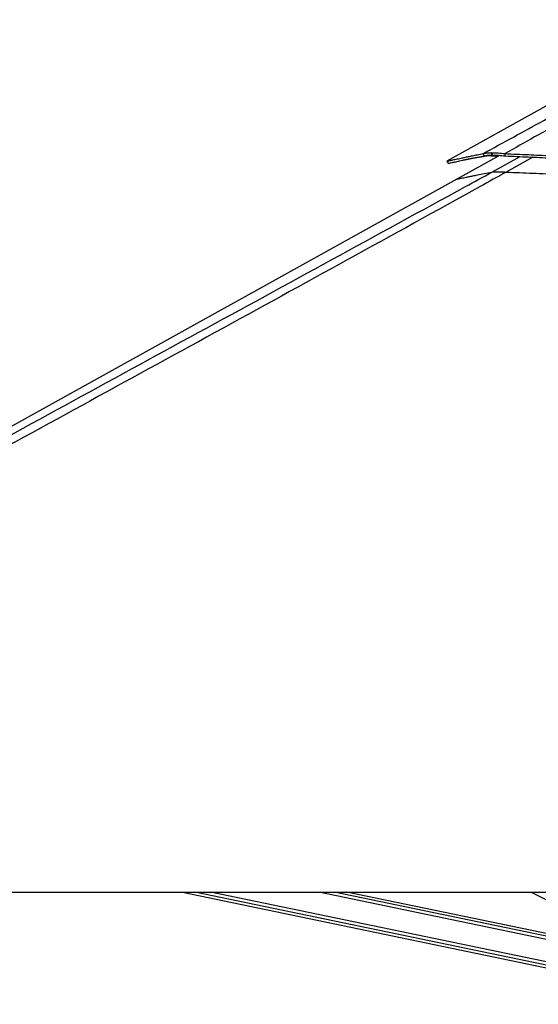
# Model space of a CAD drawing. Header units: millimetres. Extents: x 20 to 22981, y 40 to 19992.
# Tile 146 of 158: x 19165 to 19974, y 6437 to 7974. Entities that reach past the tile are written whole.
import ezdxf

# ---------------------------------------------------------------- set-up
doc = ezdxf.new("R2010")
doc.units = ezdxf.units.MM
doc.header["$LTSCALE"] = 2

msp = doc.modelspace()

# ---------------------------------------------------------------- linework, layer by layer
at = {"color": 7, "linetype": 'Continuous', "lineweight": 25}
for p, q in [((20215.55, 7966.35), (19831.72, 7753.15)), ((19913.8, 7762.14), (19847.32, 7725.21)), ((19889.96, 7761.34), (19888.23, 7764.93)), ((19901.68, 7766.37), (19901.57, 7766.37)), ((19902.59, 7762.64), (19901.57, 7766.37)), ((19902.7, 7762.64), (19901.68, 7766.37)), ((19902.7, 7762.64), (19902.59, 7762.64)), ((19922.63, 7761.33), (19922.39, 7764.93)), ((19909.84, 7736.54), (19909.77, 7736.54)), ((19847.32, 7725.21), (18087.74, 6747.85)), ((17872.67, 6612.47), (20412.57, 6612.47)), ((19419.49, 6612.47), (20261.9, 6437.49)), ((20164.24, 6510.89), (19675.19, 6612.47)), ((19963, 6612.47), (20299.99, 6442.36))]:
    msp.add_line(p, q, dxfattribs=at)
at = {"color": 8, "linetype": 'Continuous', "lineweight": 25}
for p, q in [((19889.96, 7761.34), (19887.6, 7760.04)), ((19902.07, 7736.15), (19946.13, 7760.27)), ((19966.04, 7759.39), (19924.35, 7736.15)), ((20262.69, 6441.33), (19438.75, 6612.47)), ((20263.69, 6446.15), (19462.98, 6612.47)), ((20194.51, 6495.61), (19631.89, 6612.47)), ((20177.59, 6504.15), (19656.09, 6612.47))]:
    msp.add_line(p, q, dxfattribs=at)
at = {"color": 7, "linetype": 'Continuous', "lineweight": 25, "flags": 128}
msp.add_lwpolyline([(19831.68, 7753.13), (19832.65, 7751.38), (19833.62, 7749.63)], dxfattribs=at)
at = {"color": 7, "linetype": 'Continuous', "lineweight": 25}
for points, knots in [([(19888.23, 7764.93), (19919.77, 7782.18), (19982.84, 7816.68), (20062.23, 7860.06), (20126.28, 7894.96), (20169.49, 7918.33), (20207.78, 7938.88), (20241.13, 7956.52), (20264.25, 7968.1), (20275.81, 7973.89)], [0, 0, 0, 0, 0.2498248, 0.4996602, 0.6246523, 0.7496417, 0.8331029, 0.916566, 1, 1, 1, 1]), ([(20281.02, 7973.88), (20271.97, 7968.12), (20253.87, 7956.6), (20225.28, 7939.03), (20191.21, 7918.53), (20151.58, 7895.19), (20091.22, 7860.25), (20014.87, 7816.8), (19953.21, 7782.22), (19922.39, 7764.93)], [0, 0, 0, 0, 0.0830755, 0.1661799, 0.2492822, 0.3742524, 0.4992252, 0.7496044, 1, 1, 1, 1]), ([(19831.76, 7753.15), (19831.8, 7753.15), (19831.9, 7753.15), (19833.65, 7753.52), (19837.14, 7754.27), (19842.39, 7755.42), (19848.34, 7756.71), (19854.22, 7757.97), (19859.4, 7759.07), (19865.26, 7760.3), (19871.94, 7761.67), (19879.52, 7763.21), (19885.27, 7764.35), (19888.23, 7764.93)], [0, 0, 0, 0, 0.0779075, 0.198928, 0.3201843, 0.4426666, 0.5675574, 0.6343953, 0.7026877, 0.7726382, 0.8450152, 0.9203086, 1, 1, 1, 1]), ([(19833.7, 7749.65), (19833.74, 7749.65), (19833.84, 7749.66), (19835.58, 7750.02), (19839.06, 7750.77), (19844.29, 7751.9), (19850.22, 7753.18), (19856.08, 7754.43), (19861.23, 7755.52), (19867.08, 7756.74), (19873.73, 7758.1), (19881.28, 7759.63), (19887.01, 7760.76), (19889.96, 7761.34)], [0, 0, 0, 0, 0.0778768, 0.1989058, 0.3201698, 0.4426589, 0.5675549, 0.6343949, 0.7026888, 0.7726401, 0.8450172, 0.9203101, 1, 1, 1, 1]), ([(19887.6, 7760.04), (19887.15, 7759.97), (19886.16, 7759.81), (19884.57, 7759.56), (19882.75, 7759.26), (19880.84, 7758.94), (19879.04, 7758.64), (19877.45, 7758.37), (19876.12, 7758.14), (19874.98, 7757.94), (19874, 7757.77), (19872.36, 7757.48), (19870.18, 7757.09), (19867.4, 7756.59), (19864.77, 7756.1), (19862.22, 7755.63), (19859.6, 7755.13), (19857.91, 7754.8), (19856.96, 7754.61)], [0, 0, 0, 0, 0.0374326, 0.0821757, 0.1342997, 0.1932481, 0.2478026, 0.293735, 0.3366896, 0.3690125, 0.3990882, 0.4281693, 0.5238169, 0.6100519, 0.7061426, 0.7971281, 0.8850061, 1, 1, 1, 1]), ([(19912.7, 7761.53), (19912.28, 7761.55), (19909.89, 7761.64), (19906.01, 7761.63), (19901.01, 7761.57), (19896.59, 7761.37), (19892.86, 7761.04), (19889.79, 7760.6), (19888.34, 7760.23), (19887.6, 7760.04)], [0, 0, 0, 0, 0.0352591, 0.1975734, 0.3556977, 0.5190818, 0.6834235, 0.8390129, 1, 1, 1, 1]), ([(19888.23, 7764.93), (19889.03, 7765.15), (19890.59, 7765.57), (19893.67, 7766.02), (19897.25, 7766.31), (19900.13, 7766.35), (19901.57, 7766.37)], [0, 0, 0, 0, 0.24854799, 0.49102033, 0.74673687, 1, 1, 1, 1]), ([(19889.96, 7761.34), (19890.7, 7761.53), (19892.16, 7761.91), (19895.07, 7762.32), (19898.47, 7762.59), (19901.22, 7762.62), (19902.59, 7762.64)], [0, 0, 0, 0, 0.24911346, 0.49169469, 0.74717022, 1, 1, 1, 1]), ([(19900.66, 7761.53), (19901.92, 7761.47), (19904.61, 7761.36), (19908.33, 7761.11), (19910.81, 7760.9), (19911.47, 7760.85)], [0, 0, 0, 0, 0.3929173, 0.8390099, 1, 1, 1, 1]), ([(19901.68, 7766.37), (19903.21, 7766.35), (19906.29, 7766.31), (19913.05, 7765.93), (19918.68, 7765.33), (19922.39, 7764.93)], [0, 0, 0, 0, 0.253108, 0.5086806, 1, 1, 1, 1]), ([(19902.7, 7762.64), (19904.16, 7762.62), (19907.12, 7762.59), (19913.63, 7762.24), (19919.06, 7761.69), (19922.63, 7761.33)], [0, 0, 0, 0, 0.2526805, 0.5080188, 1, 1, 1, 1]), ([(19922.39, 7764.93), (19934.52, 7764.37), (19958.14, 7763.28), (19992.99, 7761.8), (20026.5, 7760.47), (20059.05, 7759.28), (20090.83, 7758.2), (20122.05, 7757.25), (20152.81, 7756.4), (20194.11, 7755.38), (20245.95, 7754.36), (20308.45, 7753.53), (20363.28, 7753.16), (20410.68, 7753.1), (20450.85, 7753.21), (20491.51, 7753.48), (20532.84, 7753.92), (20575.09, 7754.54), (20611.45, 7755.2), (20641.79, 7755.83), (20665.99, 7756.38), (20690.94, 7756.99), (20716.86, 7757.67), (20739.7, 7758.31), (20759.36, 7758.88), (20775.66, 7759.37), (20792.79, 7759.89), (20806.72, 7760.33), (20817.37, 7760.67), (20824.47, 7760.89), (20831.98, 7761.14), (20839.96, 7761.4), (20847.53, 7761.65), (20855.09, 7761.9), (20863, 7762.16), (20872.34, 7762.47), (20882.2, 7762.8), (20891.59, 7763.12), (20899.68, 7763.39), (20904.62, 7763.56), (20906.86, 7763.64)], [0, 0, 0, 0, 0.0376744, 0.0733454, 0.1076573, 0.1408366, 0.173241, 0.2049401, 0.2361659, 0.266948, 0.3305396, 0.3934096, 0.4561274, 0.4962194, 0.5366209, 0.577492, 0.6190796, 0.6616072, 0.7054231, 0.7292998, 0.7537277, 0.7789877, 0.8052209, 0.8327103, 0.8486975, 0.865302, 0.8825876, 0.9011495, 0.9080222, 0.915265, 0.9229518, 0.9310783, 0.93979, 0.9462363, 0.9543523, 0.9641226, 0.9750181, 0.9847567, 0.9930794, 1, 1, 1, 1]), ([(19922.63, 7761.33), (19934.76, 7760.78), (19958.37, 7759.7), (19993.21, 7758.23), (20026.7, 7756.91), (20059.23, 7755.73), (20091, 7754.66), (20122.21, 7753.71), (20152.95, 7752.87), (20194.23, 7751.86), (20246.03, 7750.85), (20308.51, 7750.03), (20363.3, 7749.67), (20410.68, 7749.6), (20450.84, 7749.71), (20491.47, 7749.98), (20532.77, 7750.42), (20575.01, 7751.03), (20611.34, 7751.69), (20641.67, 7752.31), (20665.86, 7752.86), (20690.8, 7753.46), (20716.7, 7754.14), (20739.53, 7754.77), (20759.18, 7755.33), (20775.48, 7755.81), (20792.6, 7756.33), (20806.52, 7756.77), (20817.17, 7757.1), (20824.26, 7757.33), (20831.77, 7757.57), (20839.74, 7757.82), (20847.31, 7758.07), (20854.87, 7758.32), (20862.77, 7758.58), (20872.11, 7758.89), (20881.97, 7759.21), (20891.35, 7759.53), (20899.44, 7759.8), (20904.37, 7759.96), (20906.61, 7760.04)], [0, 0, 0, 0, 0.0376722, 0.0733413, 0.1076519, 0.1408301, 0.1732338, 0.2049325, 0.2361582, 0.2669403, 0.3305328, 0.3934041, 0.4561237, 0.496217, 0.5366196, 0.5774919, 0.6190805, 0.6616089, 0.7054254, 0.7293024, 0.7537304, 0.7789904, 0.8052235, 0.8327128, 0.8486998, 0.8653041, 0.8825895, 0.9011511, 0.9080236, 0.9152664, 0.922953, 0.9310794, 0.9397909, 0.9462371, 0.954353, 0.9641231, 0.9750184, 0.984757, 0.9930795, 1, 1, 1, 1]), ([(19924.35, 7736.15), (19910.77, 7728.61), (19828.53, 7682.94), (19677.11, 7599.42), (19401.01, 7447.73), (18917.06, 7182.77), (18384.43, 6891.83), (17990.1, 6676.57), (17872.67, 6612.47)], [0, 0, 0, 0, 0.0199849, 0.1210519, 0.2221195, 0.4242559, 0.8285467, 1, 1, 1, 1]), ([(19902.07, 7736.15), (19902.5, 7736.21), (19903.37, 7736.34), (19905.74, 7736.5), (19908.3, 7736.52), (19909.77, 7736.54)], [0, 0, 0, 0, 0.2930384, 0.5926088, 1, 1, 1, 1]), ([(19909.84, 7736.54), (19910.59, 7736.54), (19912.42, 7736.53), (19915.8, 7736.46), (19919.92, 7736.33), (19922.87, 7736.21), (19924.35, 7736.15)], [0, 0, 0, 0, 0.1833155, 0.4504175, 0.7243165, 1, 1, 1, 1]), ([(19924.35, 7736.15), (19938.11, 7735.55), (19965.66, 7734.37), (20007.23, 7732.74), (20048.99, 7731.25), (20091.65, 7729.88), (20135.17, 7728.65), (20179.53, 7727.58), (20224.01, 7726.7), (20268.56, 7726.01), (20313.17, 7725.52), (20357.82, 7725.22), (20402.5, 7725.12), (20447.18, 7725.22), (20491.84, 7725.49), (20536.46, 7725.95), (20581.04, 7726.58), (20625.55, 7727.36), (20669.99, 7728.29), (20717.05, 7729.4), (20766.73, 7730.72), (20815.95, 7732.13), (20862.02, 7733.53), (20890.61, 7734.41), (20904.91, 7734.86)], [0, 0, 0, 0, 0.0428772, 0.0857728, 0.1287238, 0.1716931, 0.2168732, 0.2620742, 0.3072542, 0.3524544, 0.3976344, 0.4428339, 0.4880138, 0.5332125, 0.5783923, 0.6235901, 0.6687698, 0.7139665, 0.759146, 0.8043414, 0.8578872, 0.9114563, 0.9557228, 1, 1, 1, 1])]:
    msp.add_open_spline(points, degree=3, knots=knots, dxfattribs=at)
at = {"color": 8, "linetype": 'Continuous', "lineweight": 25}
for points, knots in [([(18826.4, 7148.5), (18893.6, 7185.17), (19099.38, 7297.46), (19374.62, 7447.75), (19652.2, 7599.43), (19804.89, 7682.95), (19888.3, 7728.61), (19902.07, 7736.15)], [0, 0, 0, 0, 0.1876803, 0.5747121, 0.7682285, 0.9617455, 1, 1, 1, 1]), ([(19847.33, 7725.18), (19847.3, 7725.17), (19847.2, 7725.14), (19847.99, 7725.29), (19849.67, 7725.62), (19852.29, 7726.17), (19855.82, 7726.9), (19860.28, 7727.83), (19865.66, 7728.95), (19871.97, 7730.24), (19879.89, 7731.84), (19889.64, 7733.78), (19897.92, 7735.36), (19902.07, 7736.15)], [0, 0, 0, 0, 0.0454866, 0.1360033, 0.2265583, 0.3170753, 0.4076319, 0.498149, 0.5887071, 0.6792244, 0.7697837, 0.8848475, 1, 1, 1, 1])]:
    msp.add_open_spline(points, degree=3, knots=knots, dxfattribs=at)

doc.saveas('drawing.dxf')
